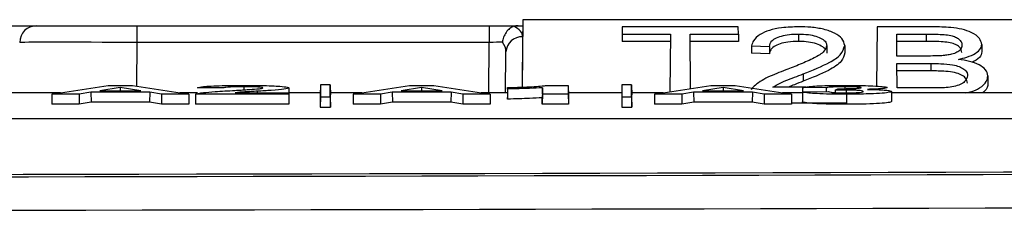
# Paper-space layout 'Sheet1' of a CAD drawing. Header units: millimetres. Extents: x -7 to 413, y -20 to 277.
# Tile 46 of 105: x 82.38 to 88.26, y 232.36 to 233.5. Entities that reach past the tile are written whole.
import ezdxf

# ---------------------------------------------------------------- set-up
doc = ezdxf.new("R2010")
doc.units = ezdxf.units.MM

psp = doc.layouts.new('Sheet1')

# ---------------------------------------------------------------- linework, layer by layer
at = {"color": 7, "linetype": 'Continuous', "lineweight": 25}
for p, q in [((85.3864, 233.5015), (85.3829, 233.0996)), ((85.3864, 233.5015), (85.3857, 233.4654)), ((88.7666, 233.5015), (85.3864, 233.5015)), ((76.347, 233.4654), (82.4893, 233.4654)), ((82.4809, 233.4654), (83.0808, 233.4654)), ((83.0808, 233.4654), (85.1856, 233.4654)), ((83.0808, 233.4654), (83.0808, 233.3663)), ((85.1856, 233.4654), (85.3583, 233.4654)), ((85.1856, 233.4654), (85.1856, 233.3663)), ((85.3583, 233.4654), (85.3857, 233.4654)), ((85.3857, 233.4654), (85.3851, 233.3996)), ((85.9798, 233.4592), (85.9794, 233.416)), ((86.6732, 233.4592), (85.9798, 233.4592)), ((86.6736, 233.416), (86.6732, 233.4592)), ((87.5028, 233.4592), (87.4997, 233.105)), ((87.8346, 233.4592), (87.5028, 233.4592)), ((85.3851, 233.3996), (85.3825, 233.0996)), ((85.9794, 233.416), (85.979, 233.3718)), ((85.9794, 233.416), (86.2678, 233.416)), ((86.2678, 233.416), (86.2648, 233.0716)), ((86.3852, 233.416), (86.6736, 233.416)), ((86.388, 233.0908), (86.3852, 233.416)), ((86.6736, 233.416), (86.674, 233.3718)), ((87.0336, 233.416), (87.0336, 233.3718)), ((87.6209, 233.2848), (87.6198, 233.416)), ((87.6198, 233.416), (87.796, 233.416)), ((87.796, 233.416), (87.796, 233.3718)), ((85.1856, 233.3663), (83.0808, 233.3663)), ((86.2675, 233.3718), (85.979, 233.3718)), ((86.674, 233.3718), (86.3855, 233.3718)), ((86.7523, 233.3466), (86.7519, 233.3024)), ((86.7523, 233.3466), (86.859, 233.3417)), ((86.859, 233.3417), (86.8594, 233.2974)), ((87.2019, 233.3469), (87.2015, 233.3028)), ((87.3088, 233.3474), (87.3092, 233.3033)), ((87.796, 233.3718), (87.6202, 233.3718)), ((88.128, 233.3543), (88.1284, 233.3103)), ((85.283, 233.0654), (85.2851, 233.3097)), ((86.8594, 233.2974), (86.7519, 233.3024)), ((87.8101, 233.2848), (87.6209, 233.2848)), ((87.6213, 233.2403), (87.8229, 233.2403)), ((87.6226, 233.0947), (87.6213, 233.2403)), ((87.8229, 233.2403), (87.8229, 233.1961)), ((87.0616, 233.1786), (87.0618, 233.1344)), ((87.8229, 233.1961), (87.6217, 233.1961)), ((88.1643, 233.1664), (88.1646, 233.1223)), ((82.5736, 233.0573), (82.9087, 233.1096)), ((82.982, 233.0974), (82.8605, 233.0777)), ((82.9087, 233.1096), (83.0547, 233.1096)), ((83.1035, 233.0777), (82.982, 233.0974)), ((82.982, 233.0974), (82.982, 233.0777)), ((83.0547, 233.1096), (83.3904, 233.0573)), ((83.5984, 233.0941), (83.4436, 233.0954)), ((83.719, 233.1015), (83.719, 233.083)), ((83.988, 233.0951), (83.9885, 233.0352)), ((84.1772, 233.1138), (84.1767, 233.0539)), ((84.1772, 233.1138), (84.1772, 233.0406)), ((84.2362, 233.1138), (84.1772, 233.1138)), ((84.2362, 233.0406), (84.2362, 233.1138)), ((84.2362, 233.1138), (84.2367, 233.0539)), ((84.3736, 233.0573), (84.7087, 233.1096)), ((84.782, 233.0974), (84.6605, 233.0777)), ((84.7087, 233.1096), (84.8547, 233.1096)), ((84.9035, 233.0777), (84.782, 233.0974)), ((84.782, 233.0974), (84.782, 233.0777)), ((84.8547, 233.1096), (85.1904, 233.0573)), ((85.2955, 233.0967), (85.295, 233.0368)), ((85.2955, 233.0879), (85.2955, 233.0967)), ((85.5033, 233.0573), (85.5033, 233.0954)), ((85.531, 233.1096), (85.6581, 233.1096)), ((85.6581, 233.1096), (85.6581, 233.0573)), ((85.6581, 233.1096), (85.6586, 233.0497)), ((85.9772, 233.1138), (85.9767, 233.0539)), ((85.9772, 233.1138), (85.9772, 233.0406)), ((86.0362, 233.1138), (85.9772, 233.1138)), ((86.0362, 233.0406), (86.0362, 233.1138)), ((86.0362, 233.1138), (86.0367, 233.0539)), ((86.1736, 233.0573), (86.5087, 233.1096)), ((86.582, 233.0974), (86.4605, 233.0777)), ((86.5087, 233.1096), (86.6547, 233.1096)), ((86.7035, 233.0777), (86.582, 233.0974)), ((86.582, 233.0974), (86.582, 233.0777)), ((86.6547, 233.1096), (86.9904, 233.0573)), ((87.0796, 233.0999), (86.8802, 233.0999)), ((87.0566, 233.0961), (87.056, 233.0361)), ((87.1984, 233.0947), (87.0566, 233.0961)), ((87.1984, 233.0947), (87.1986, 233.0721)), ((87.2514, 233.0811), (87.2684, 233.0899)), ((87.3097, 233.1015), (87.3097, 233.0901)), ((87.8375, 233.0947), (87.6226, 233.0947)), ((82.6255, 233.0654), (72.776, 233.0654)), ((82.5736, 233.0573), (82.5729, 232.9974)), ((82.7357, 233.0573), (82.5736, 233.0573)), ((82.8067, 233.0689), (82.7357, 233.0573)), ((82.7357, 233.0573), (82.7361, 232.9974)), ((83.1575, 233.0689), (82.8067, 233.0689)), ((82.8067, 233.0689), (82.8071, 233.009)), ((82.8605, 233.0777), (83.1035, 233.0777)), ((83.1575, 233.0689), (83.1571, 233.009)), ((83.2287, 233.0573), (83.1575, 233.0689)), ((83.2287, 233.0573), (83.2284, 232.9974)), ((83.3904, 233.0573), (83.2287, 233.0573)), ((83.4433, 233.0654), (83.3384, 233.0654)), ((83.3904, 233.0573), (83.3911, 232.9974)), ((83.4306, 233.0573), (83.4301, 232.9974)), ((83.988, 233.0573), (83.4306, 233.0573)), ((83.6688, 233.0661), (83.988, 233.0661)), ((83.988, 233.0661), (83.988, 233.0573)), ((83.988, 233.0661), (83.9885, 233.0062)), ((83.988, 233.0573), (83.9885, 232.9974)), ((84.1768, 233.0654), (83.9882, 233.0654)), ((84.1767, 233.0539), (84.1767, 232.9806)), ((84.1772, 233.0406), (84.1767, 232.9806)), ((84.1772, 233.0406), (84.2362, 233.0406)), ((84.2362, 233.0406), (84.2367, 232.9806)), ((84.4255, 233.0654), (84.2366, 233.0654)), ((84.2367, 232.9806), (84.2367, 233.0539)), ((84.3736, 233.0573), (84.3729, 232.9974)), ((84.5357, 233.0573), (84.3736, 233.0573)), ((84.6067, 233.0689), (84.5357, 233.0573)), ((84.5357, 233.0573), (84.5361, 232.9974)), ((84.9575, 233.0689), (84.6067, 233.0689)), ((84.6067, 233.0689), (84.6071, 233.009)), ((84.6605, 233.0777), (84.9035, 233.0777)), ((84.9575, 233.0689), (84.9571, 233.009)), ((85.0287, 233.0573), (84.9575, 233.0689)), ((85.0287, 233.0573), (85.0284, 232.9974)), ((85.1904, 233.0573), (85.0287, 233.0573)), ((85.2952, 233.0654), (85.1384, 233.0654)), ((85.1904, 233.0573), (85.1911, 232.9974)), ((85.295, 233.028), (85.295, 233.0368)), ((85.5033, 233.0573), (85.5028, 232.9974)), ((85.5028, 232.9974), (85.5028, 233.0355)), ((85.6581, 233.0573), (85.5033, 233.0573)), ((85.6581, 233.0573), (85.6586, 232.9974)), ((85.9768, 233.0654), (85.6585, 233.0654)), ((85.6586, 233.0497), (85.6586, 232.9974)), ((85.9767, 233.0539), (85.9767, 232.9806)), ((85.9772, 233.0406), (85.9767, 232.9806)), ((85.9772, 233.0406), (86.0362, 233.0406)), ((86.0362, 233.0406), (86.0367, 232.9806)), ((86.2255, 233.0654), (86.0366, 233.0654)), ((86.0367, 232.9806), (86.0367, 233.0539)), ((86.1736, 233.0573), (86.1729, 232.9974)), ((86.3357, 233.0573), (86.1736, 233.0573)), ((86.4067, 233.0689), (86.3357, 233.0573)), ((86.3357, 233.0573), (86.3361, 232.9974)), ((86.7575, 233.0689), (86.4067, 233.0689)), ((86.4067, 233.0689), (86.4071, 233.009)), ((86.4605, 233.0777), (86.7035, 233.0777)), ((86.7575, 233.0689), (86.7571, 233.009)), ((86.8287, 233.0573), (86.7575, 233.0689)), ((86.8287, 233.0573), (86.8284, 232.9974)), ((86.9904, 233.0573), (86.8287, 233.0573)), ((87.0563, 233.0654), (86.9384, 233.0654)), ((86.9904, 233.0573), (86.9911, 232.9974)), ((87.0566, 233.0709), (87.056, 233.011)), ((87.0563, 233.0361), (87.056, 233.0361)), ((87.0566, 233.0709), (87.2114, 233.0722)), ((87.2514, 233.0811), (87.2513, 233.0664)), ((87.3174, 233.0818), (87.3174, 233.0654)), ((87.3192, 233.0567), (87.3192, 232.9967)), ((87.588, 233.0734), (87.5885, 233.0134)), ((88.3726, 233.0654), (87.588, 233.0654)), ((82.7361, 232.9974), (82.5729, 232.9974)), ((82.8071, 233.009), (82.7361, 232.9974)), ((83.1571, 233.009), (82.8071, 233.009)), ((83.2284, 232.9974), (83.1571, 233.009)), ((83.3911, 232.9974), (83.2284, 232.9974)), ((83.9885, 232.9974), (83.4301, 232.9974)), ((83.9885, 233.0062), (83.9885, 232.9974)), ((84.1767, 232.9806), (84.2367, 232.9806)), ((84.5361, 232.9974), (84.3729, 232.9974)), ((84.6071, 233.009), (84.5361, 232.9974)), ((84.9571, 233.009), (84.6071, 233.009)), ((85.0284, 232.9974), (84.9571, 233.009)), ((85.1911, 232.9974), (85.0284, 232.9974)), ((85.6586, 232.9974), (85.5028, 232.9974)), ((85.9767, 232.9806), (86.0367, 232.9806)), ((86.3361, 232.9974), (86.1729, 232.9974)), ((86.4071, 233.009), (86.3361, 232.9974)), ((86.7571, 233.009), (86.4071, 233.009)), ((86.8284, 232.9974), (86.7571, 233.009)), ((86.9911, 232.9974), (86.8284, 232.9974)), ((87.3234, 233.0044), (86.991, 233.0044)), ((80.4908, 232.9129), (123.065, 232.9129))]:
    psp.add_line(p, q, dxfattribs=at)
at = {"color": 8, "linetype": 'Continuous', "lineweight": 25}
for p, q in [((83.0808, 233.3663), (83.0786, 233.1059)), ((85.183, 233.0654), (85.1856, 233.3663)), ((83.8002, 233.0749), (83.8003, 233.0661))]:
    psp.add_line(p, q, dxfattribs=at)
at = {"color": 7, "linetype": 'Continuous', "lineweight": 25, "flags": 128}
for points in [[(85.2955, 233.0879), (85.2953, 233.058), (85.295, 233.028)], [(85.5033, 233.0954), (85.503, 233.0655), (85.5028, 233.0355)]]:
    psp.add_lwpolyline(points, dxfattribs=at)
at = {"color": 7, "linetype": 'Continuous', "lineweight": 25}
for centre, radius, start, end in [((82.4809, 233.3654), 0.1, 90, 179.5), ((85.3807, 233.3041), 0.0957, 87.31302, 176.65416)]:
    psp.add_arc(centre, radius, start, end, dxfattribs=at)
for centre, major_axis, ratio, start_param, end_param in [((85.1851, 233.3996), (0.2, 0.0005), 0.461511, 6.278047, 7.021705), ((83.0809, 233.3654), (0.7, -0.0009), 0.001247, 1.570863, 3.141583), ((85.1856, 233.3654), (0.1, 0.0009), 0.008724, 0.660603, 1.570568), ((85.1851, 233.3088), (0.0994, 0.0121), 0.929702, 6.161898, 6.822654), ((72.1767, 247.9579), (293.6196, 0), 0.052408, 4.727257, 4.877542), ((72.1767, 247.9506), (293.7565, 0), 0.052408, 4.731304, 4.877617), ((72.1767, 247.7509), (293.9565, 0), 0.052372, 4.731304, 4.877617)]:
    psp.add_ellipse(centre, major_axis=major_axis, ratio=ratio, start_param=start_param, end_param=end_param, dxfattribs=at)
for points, knots in [([(85.3329, 233.4621), (85.3242, 233.4583), (85.3069, 233.4506), (85.2854, 233.4268), (85.2708, 233.3983), (85.2658, 233.3772), (85.2646, 233.3671), (85.2646, 233.3667)], [0, 0, 0, 0, 0.253872, 0.507684, 0.762732, 0.990757, 1, 1, 1, 1]), ([(85.3583, 233.4654), (85.3536, 233.4653), (85.3445, 233.4651), (85.3367, 233.4631), (85.3329, 233.4621)], [0, 0, 0, 0, 0.516687, 1, 1, 1, 1]), ([(87.0361, 233.4592), (87.0008, 233.4582), (86.9382, 233.4565), (86.8567, 233.4392), (86.7964, 233.4126), (86.7631, 233.3798), (86.7555, 233.3565), (86.7523, 233.3466)], [0, 0, 0, 0, 0.241419, 0.427103, 0.613202, 0.834786, 1, 1, 1, 1]), ([(87.3088, 233.3474), (87.3059, 233.3616), (87.3003, 233.388), (87.2524, 233.4219), (87.1872, 233.4458), (87.1105, 233.4576), (87.0596, 233.4587), (87.0361, 233.4592)], [0, 0, 0, 0, 0.237308, 0.440342, 0.643431, 0.835255, 1, 1, 1, 1]), ([(88.128, 233.3543), (88.125, 233.3663), (88.1184, 233.3919), (88.0745, 233.4239), (88.0117, 233.4457), (87.9312, 233.4576), (87.8709, 233.4586), (87.8346, 233.4592)], [0, 0, 0, 0, 0.1972647, 0.4224106, 0.5866558, 0.7505344, 1, 1, 1, 1]), ([(86.859, 233.3417), (86.8617, 233.3531), (86.8659, 233.3719), (86.8998, 233.3944), (86.9411, 233.4081), (86.9879, 233.4151), (87.0194, 233.4157), (87.0336, 233.416)], [0, 0, 0, 0, 0.291149, 0.477282, 0.663051, 0.848217, 1, 1, 1, 1]), ([(87.0336, 233.416), (87.0533, 233.4154), (87.0902, 233.4143), (87.1392, 233.4037), (87.1751, 233.3878), (87.1986, 233.3682), (87.2008, 233.3538), (87.2019, 233.3469)], [0, 0, 0, 0, 0.222995, 0.417425, 0.611975, 0.810644, 1, 1, 1, 1]), ([(87.796, 233.416), (87.8279, 233.4158), (87.8745, 233.4155), (87.9326, 233.4103), (87.9663, 233.4012), (87.9924, 233.3866), (88.0076, 233.3686), (88.009, 233.355), (88.0096, 233.3492)], [0, 0, 0, 0, 0.307907, 0.44944, 0.567905, 0.686326, 0.865666, 1, 1, 1, 1]), ([(87.0336, 233.3718), (87.0121, 233.3712), (86.9726, 233.3701), (86.9211, 233.3585), (86.8849, 233.3419), (86.8634, 233.3206), (86.8608, 233.3054), (86.8594, 233.2974)], [0, 0, 0, 0, 0.22901, 0.419593, 0.610207, 0.796334, 1, 1, 1, 1]), ([(87.2019, 233.3469), (87.1981, 233.3354), (87.1892, 233.3082), (87.1255, 233.2713), (87.0451, 233.2357), (86.9866, 233.2129), (86.9576, 233.2015)], [0, 0, 0, 0, 0.187975, 0.448509, 0.726593, 1, 1, 1, 1]), ([(87.1921, 233.3272), (87.1827, 233.3352), (87.1652, 233.3501), (87.1184, 233.365), (87.0731, 233.3711), (87.0445, 233.3716), (87.0336, 233.3718)], [0, 0, 0, 0, 0.310471, 0.579671, 0.839154, 1, 1, 1, 1]), ([(87.0616, 233.1786), (87.117, 233.2005), (87.202, 233.2342), (87.2932, 233.2922), (87.3035, 233.3284), (87.3088, 233.3474)], [0, 0, 0, 0, 0.469959, 0.721913, 1, 1, 1, 1]), ([(88.0092, 233.3051), (88.0066, 233.317), (88.0027, 233.3344), (87.9731, 233.3541), (87.9393, 233.3651), (87.8783, 233.3715), (87.8297, 233.3717), (87.796, 233.3718)], [0, 0, 0, 0, 0.270527, 0.399591, 0.52966, 0.673602, 1, 1, 1, 1]), ([(88.0096, 233.3492), (88.0081, 233.3401), (88.0056, 233.3251), (87.9812, 233.3064), (87.9518, 233.2953), (87.929, 233.2914), (87.9194, 233.2898)], [0, 0, 0, 0, 0.357325, 0.59273, 0.828814, 1, 1, 1, 1]), ([(87.988, 233.265), (88.0055, 233.269), (88.0444, 233.2781), (88.0929, 233.2997), (88.123, 233.3268), (88.1265, 233.3458), (88.128, 233.3543)], [0, 0, 0, 0, 0.222634, 0.494229, 0.77368, 1, 1, 1, 1]), ([(87.3092, 233.3033), (87.3051, 233.2866), (87.2956, 233.2485), (87.2028, 233.1901), (87.1139, 233.155), (87.0618, 233.1344)], [0, 0, 0, 0, 0.245049, 0.557814, 1, 1, 1, 1]), ([(87.9194, 233.2898), (87.9096, 233.2887), (87.8897, 233.2865), (87.8529, 233.2851), (87.8263, 233.2849), (87.8101, 233.2848)], [0, 0, 0, 0, 0.276294, 0.558589, 1, 1, 1, 1]), ([(88.1643, 233.1664), (88.1615, 233.1794), (88.1565, 233.2032), (88.1145, 233.2335), (88.0572, 233.2545), (88.0106, 233.2615), (87.988, 233.265)], [0, 0, 0, 0, 0.294239, 0.534081, 0.77426, 1, 1, 1, 1]), ([(88.1284, 233.3103), (88.1259, 233.2985), (88.1209, 233.2751), (88.0874, 233.2563), (88.0708, 233.247)], [0, 0, 0, 0, 0.505589, 1, 1, 1, 1]), ([(86.9576, 233.2015), (86.9206, 233.1876), (86.8458, 233.1594), (86.778, 233.1179), (86.7556, 233.0911), (86.75, 233.0844)], [0, 0, 0, 0, 0.422695, 0.855299, 1, 1, 1, 1]), ([(87.8229, 233.2403), (87.8433, 233.2401), (87.8875, 233.2397), (87.9471, 233.2353), (87.994, 233.2231), (88.0248, 233.2061), (88.0409, 233.1866), (88.0421, 233.1727), (88.0426, 233.1672)], [0, 0, 0, 0, 0.189556, 0.411118, 0.551647, 0.692161, 0.877513, 1, 1, 1, 1]), ([(86.8802, 233.0999), (86.8889, 233.1053), (86.9111, 233.1192), (86.9732, 233.1451), (87.0264, 233.1653), (87.0616, 233.1786)], [0, 0, 0, 0, 0.177294, 0.455982, 1, 1, 1, 1]), ([(88.0422, 233.1232), (88.04, 233.1342), (88.0363, 233.1521), (88.0058, 233.1738), (87.9654, 233.1876), (87.9018, 233.1953), (87.8531, 233.1958), (87.8229, 233.1961)], [0, 0, 0, 0, 0.243752, 0.3949512, 0.5469671, 0.719604, 1, 1, 1, 1]), ([(88.0426, 233.1672), (88.0396, 233.1551), (88.0349, 233.1362), (88.0017, 233.1142), (87.962, 233.1018), (87.9306, 233.0984), (87.9149, 233.0967)], [0, 0, 0, 0, 0.372924, 0.580605, 0.790461, 1, 1, 1, 1]), ([(88.0324, 233.0654), (88.0416, 233.0671), (88.0751, 233.073), (88.1221, 233.0963), (88.1585, 233.1298), (88.1625, 233.1552), (88.1643, 233.1664)], [0, 0, 0, 0, 0.102344, 0.3747323, 0.7246177, 1, 1, 1, 1]), ([(83.4436, 233.0954), (83.4513, 233.0979), (83.4633, 233.1017), (83.5217, 233.1061), (83.5877, 233.1084), (83.6575, 233.1095), (83.7031, 233.1096), (83.7225, 233.1096)], [0, 0, 0, 0, 0.32639, 0.505962, 0.685853, 0.866145, 1, 1, 1, 1]), ([(83.719, 233.1015), (83.7034, 233.1015), (83.6767, 233.1014), (83.6435, 233.1003), (83.619, 233.0988), (83.6034, 233.0966), (83.6001, 233.0949), (83.5984, 233.0941)], [0, 0, 0, 0, 0.220922, 0.376992, 0.533096, 0.760693, 1, 1, 1, 1]), ([(83.6662, 233.0798), (83.6787, 233.0806), (83.7035, 233.082), (83.7489, 233.0847), (83.7783, 233.0869), (83.7968, 233.0882)], [0, 0, 0, 0, 0.271485, 0.54298, 1, 1, 1, 1]), ([(83.8332, 233.0946), (83.832, 233.0956), (83.8301, 233.0973), (83.81, 233.0994), (83.7834, 233.1007), (83.7517, 233.1014), (83.7297, 233.1015), (83.719, 233.1015)], [0, 0, 0, 0, 0.303358, 0.484948, 0.667533, 0.83859, 1, 1, 1, 1]), ([(83.7225, 233.1096), (83.7566, 233.1095), (83.815, 233.1093), (83.8894, 233.1072), (83.9441, 233.1039), (83.9822, 233.0997), (83.9862, 233.0965), (83.988, 233.0951)], [0, 0, 0, 0, 0.236008, 0.403726, 0.571558, 0.81336, 1, 1, 1, 1]), ([(83.7968, 233.0882), (83.8049, 233.089), (83.819, 233.0904), (83.8311, 233.0925), (83.8325, 233.0939), (83.8332, 233.0946)], [0, 0, 0, 0, 0.398473, 0.694571, 1, 1, 1, 1]), ([(83.988, 233.0951), (83.9821, 233.0923), (83.9706, 233.0869), (83.8906, 233.0802), (83.8288, 233.0766), (83.8002, 233.0749)], [0, 0, 0, 0, 0.36182, 0.704177, 1, 1, 1, 1]), ([(85.2955, 233.0967), (85.335, 233.0979), (85.4209, 233.1004), (85.4997, 233.1052), (85.5246, 233.1087), (85.531, 233.1096)], [0, 0, 0, 0, 0.387502, 0.8428984, 1, 1, 1, 1]), ([(85.5033, 233.0954), (85.4784, 233.0942), (85.4359, 233.092), (85.3646, 233.0895), (85.3187, 233.0885), (85.2955, 233.0879)], [0, 0, 0, 0, 0.410034, 0.702214, 1, 1, 1, 1]), ([(87.0618, 233.1344), (87.0439, 233.1276), (87.0139, 233.1162), (86.9845, 233.1046), (86.9726, 233.0999)], [0, 0, 0, 0, 0.598769, 1, 1, 1, 1]), ([(87.0566, 233.0961), (87.0667, 233.0985), (87.0823, 233.1022), (87.14, 233.1065), (87.2054, 233.1087), (87.2667, 233.1096), (87.3029, 233.1096), (87.3141, 233.1096)], [0, 0, 0, 0, 0.343356, 0.536227, 0.729991, 0.916354, 1, 1, 1, 1]), ([(87.3097, 233.1015), (87.2953, 233.1014), (87.2683, 233.1013), (87.2366, 233.1), (87.2121, 233.0982), (87.2022, 233.0963), (87.1993, 233.0951), (87.1984, 233.0947)], [0, 0, 0, 0, 0.226841, 0.425556, 0.614899, 0.889531, 1, 1, 1, 1]), ([(87.2684, 233.0899), (87.2816, 233.0899), (87.3083, 233.09), (87.3439, 233.0905), (87.3624, 233.0912), (87.3701, 233.0915)], [0, 0, 0, 0, 0.368065, 0.738726, 1, 1, 1, 1]), ([(87.4072, 233.0962), (87.4063, 233.0968), (87.4048, 233.0981), (87.3893, 233.0997), (87.3662, 233.1008), (87.3384, 233.1014), (87.3188, 233.1015), (87.3097, 233.1015)], [0, 0, 0, 0, 0.245494, 0.438479, 0.631864, 0.828434, 1, 1, 1, 1]), ([(87.3141, 233.1096), (87.3495, 233.1095), (87.4094, 233.1092), (87.4858, 233.1065), (87.5376, 233.1028), (87.5605, 233.0992), (87.5617, 233.0971), (87.562, 233.0966)], [0, 0, 0, 0, 0.268461, 0.455126, 0.692056, 0.928269, 1, 1, 1, 1]), ([(87.3701, 233.0915), (87.3795, 233.092), (87.3975, 233.093), (87.4063, 233.0948), (87.407, 233.0958), (87.4072, 233.0962)], [0, 0, 0, 0, 0.411436, 0.790061, 1, 1, 1, 1]), ([(87.562, 233.0966), (87.5588, 233.095), (87.5525, 233.0918), (87.5031, 233.0882), (87.4621, 233.0866), (87.4445, 233.0859)], [0, 0, 0, 0, 0.37957, 0.732803, 1, 1, 1, 1]), ([(87.4445, 233.0859), (87.4654, 233.0855), (87.5052, 233.0846), (87.5481, 233.0819), (87.582, 233.0782), (87.5857, 233.0752), (87.588, 233.0734)], [0, 0, 0, 0, 0.224464, 0.42753, 0.650785, 1, 1, 1, 1]), ([(87.9149, 233.0967), (87.908, 233.0962), (87.8942, 233.0952), (87.8683, 233.0948), (87.8493, 233.0947), (87.8375, 233.0947)], [0, 0, 0, 0, 0.267321, 0.542023, 1, 1, 1, 1]), ([(88.1646, 233.1223), (88.1628, 233.1056), (88.1605, 233.0853), (88.1362, 233.0684), (88.132, 233.0654)], [0, 0, 0, 0, 0.827812, 1, 1, 1, 1]), ([(83.4306, 233.0573), (83.4422, 233.0605), (83.4621, 233.066), (83.5567, 233.0733), (83.626, 233.0774), (83.6662, 233.0798)], [0, 0, 0, 0, 0.364993, 0.631861, 1, 1, 1, 1]), ([(83.8002, 233.0749), (83.7876, 233.0742), (83.7624, 233.0727), (83.7143, 233.0699), (83.6865, 233.0676), (83.6688, 233.0661)], [0, 0, 0, 0, 0.266726, 0.533468, 1, 1, 1, 1]), ([(85.5028, 233.0355), (85.4782, 233.0342), (85.4357, 233.032), (85.3646, 233.0296), (85.3183, 233.0285), (85.295, 233.028)], [0, 0, 0, 0, 0.405641, 0.699967, 1, 1, 1, 1]), ([(87.3192, 233.0567), (87.2853, 233.0568), (87.2203, 233.0572), (87.1425, 233.0601), (87.085, 233.0641), (87.0629, 233.068), (87.0577, 233.0704), (87.0566, 233.0709)], [0, 0, 0, 0, 0.24196, 0.463636, 0.663196, 0.930907, 1, 1, 1, 1]), ([(87.2114, 233.0722), (87.2148, 233.0709), (87.2199, 233.0689), (87.247, 233.0665), (87.2752, 233.0652), (87.301, 233.0648), (87.3137, 233.0648), (87.3162, 233.0648)], [0, 0, 0, 0, 0.3939958, 0.5985112, 0.8045524, 0.9608196, 1, 1, 1, 1]), ([(87.3174, 233.0818), (87.3116, 233.0818), (87.3001, 233.0818), (87.2779, 233.0815), (87.262, 233.0813), (87.2514, 233.0811)], [0, 0, 0, 0, 0.254603, 0.50949, 1, 1, 1, 1]), ([(87.3162, 233.0648), (87.3269, 233.0648), (87.3482, 233.065), (87.3771, 233.0661), (87.4027, 233.068), (87.4182, 233.0706), (87.4195, 233.0726), (87.4202, 233.0736)], [0, 0, 0, 0, 0.145244, 0.290186, 0.477488, 0.748334, 1, 1, 1, 1]), ([(87.4202, 233.0736), (87.4187, 233.075), (87.4163, 233.0771), (87.3925, 233.0796), (87.3685, 233.081), (87.3426, 233.0817), (87.3257, 233.0818), (87.3174, 233.0818)], [0, 0, 0, 0, 0.382004, 0.584834, 0.757488, 0.880507, 1, 1, 1, 1]), ([(87.588, 233.0734), (87.5846, 233.0711), (87.5784, 233.067), (87.5209, 233.0617), (87.4487, 233.0583), (87.3761, 233.0568), (87.3348, 233.0567), (87.3192, 233.0567)], [0, 0, 0, 0, 0.28091, 0.506663, 0.732575, 0.898792, 1, 1, 1, 1]), ([(87.3192, 232.9967), (87.2852, 232.9969), (87.2201, 232.9972), (87.1421, 233.0001), (87.0845, 233.0042), (87.0624, 233.008), (87.0571, 233.0105), (87.056, 233.011)], [0, 0, 0, 0, 0.241815, 0.463255, 0.662645, 0.929922, 1, 1, 1, 1]), ([(87.5885, 233.0134), (87.5851, 233.0112), (87.5789, 233.007), (87.5212, 233.0017), (87.4489, 232.9984), (87.3762, 232.9969), (87.3349, 232.9968), (87.3192, 232.9967)], [0, 0, 0, 0, 0.280894, 0.506625, 0.732519, 0.898829, 1, 1, 1, 1])]:
    psp.add_open_spline(points, degree=3, knots=knots, dxfattribs=at)

doc.saveas('drawing.dxf')
